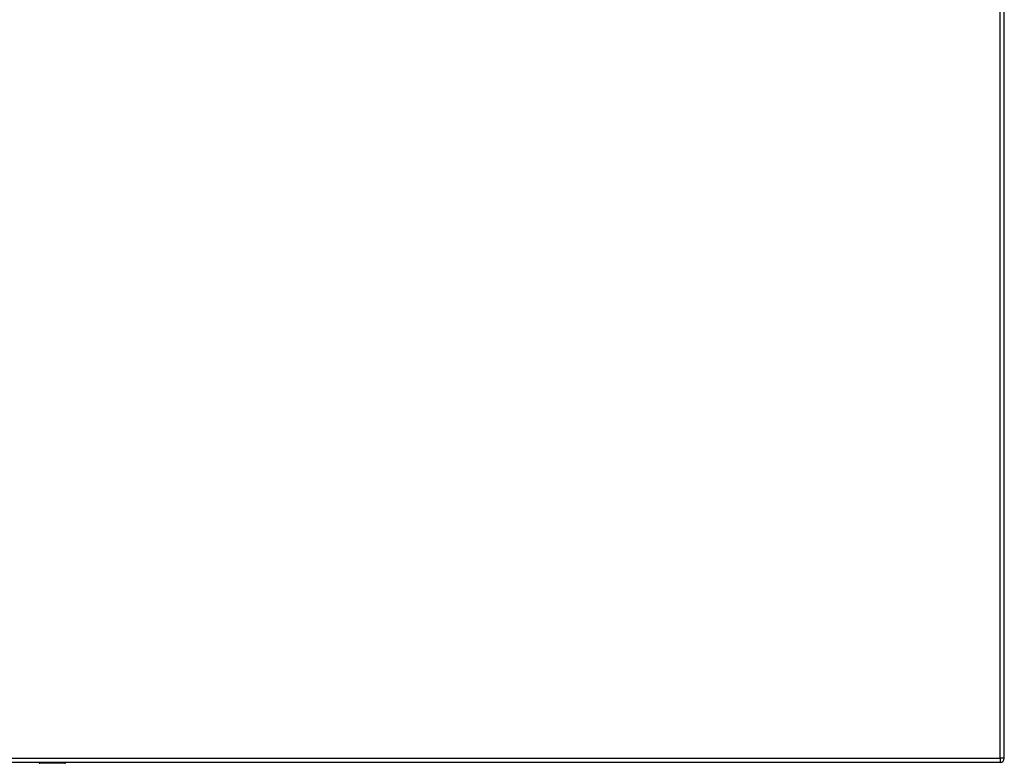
# Model space of a CAD drawing. Header units: inches. Extents: x 19 to 626, y 56 to 294.
# Tile 248 of 256: x 245 to 268, y 161 to 179. Entities that reach past the tile are written whole.
import ezdxf

# ---------------------------------------------------------------- set-up
doc = ezdxf.new("R2010")
doc.units = ezdxf.units.IN
doc.header["$MEASUREMENT"] = 0
doc.layers.add('Visible Edges(ANSI)', color=7, linetype='Continuous', lineweight=25)
doc.layers.add('Visible Tangent Edges(ANSI)', color=7, linetype='Continuous', lineweight=25)

msp = doc.modelspace()

# ---------------------------------------------------------------- linework, layer by layer
at = {"layer": 'Visible Edges(ANSI)'}
for p, q in [((267.995, 161.169), (267.995, 197.889)), ((267.896, 161.07), (202.291, 161.07)), ((245.274, 161.067), (245.274, 161.07)), ((245.88, 161.051), (245.29, 161.051))]:
    msp.add_line(p, q, dxfattribs=at)
for centre, radius, start, end in [((267.896, 161.169), 0.099, 270, 0), ((245.29, 161.067), 0.0157, 180, 270), ((245.88, 161.071), 0.0197, 270, 359.45)]:
    msp.add_arc(centre, radius, start, end, dxfattribs=at)
at = {"layer": 'Visible Tangent Edges(ANSI)'}
for p, q in [((267.896, 161.169), (267.896, 197.889)), ((202.291, 161.169), (267.896, 161.169)), ((267.896, 161.169), (267.896, 161.07)), ((267.995, 161.169), (267.896, 161.169)), ((245.29, 161.07), (245.29, 161.051)), ((245.88, 161.051), (245.88, 161.07))]:
    msp.add_line(p, q, dxfattribs=at)
at = {"layer": 'Visible Tangent Edges(ANSI)', "flags": 128}
for points in [[(245.598, 161.07), (245.599, 161.069), (245.6, 161.067), (245.601, 161.066), (245.603, 161.064), (245.606, 161.063), (245.608, 161.062), (245.611, 161.061), (245.614, 161.061), (245.618, 161.06), (245.621, 161.06), (245.625, 161.06), (245.629, 161.06), (245.632, 161.06), (245.636, 161.06), (245.64, 161.06), (245.643, 161.061), (245.646, 161.061), (245.649, 161.062), (245.652, 161.063), (245.654, 161.064), (245.656, 161.066), (245.658, 161.067), (245.659, 161.069), (245.66, 161.07)], [(245.64, 161.07), (245.639, 161.07), (245.638, 161.07), (245.637, 161.07), (245.636, 161.07), (245.636, 161.069), (245.635, 161.069), (245.634, 161.069), (245.633, 161.069), (245.632, 161.069), (245.631, 161.069), (245.63, 161.069), (245.629, 161.069), (245.628, 161.069), (245.627, 161.069), (245.626, 161.069), (245.625, 161.069), (245.624, 161.069), (245.623, 161.069), (245.622, 161.069), (245.621, 161.07), (245.62, 161.07), (245.619, 161.07), (245.618, 161.07), (245.617, 161.07)]]:
    msp.add_lwpolyline(points, dxfattribs=at)

doc.saveas('drawing.dxf')
